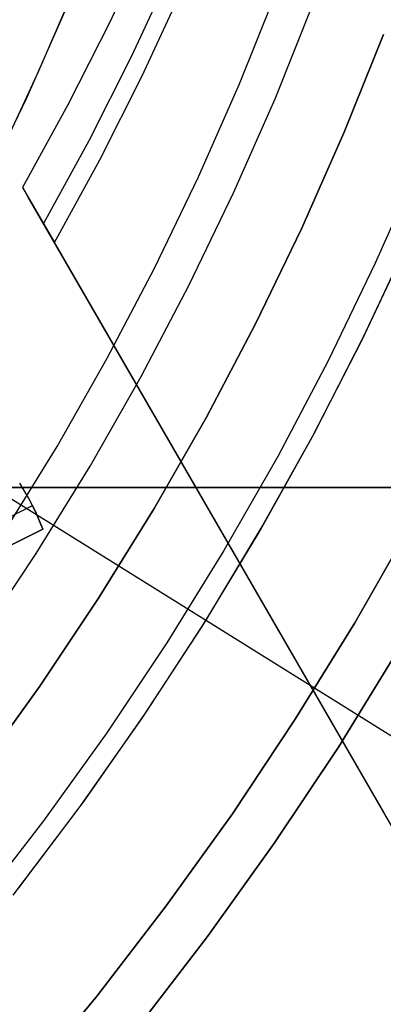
# Model space of a CAD drawing. Header units: millimetres. Extents: x 6239 to 7218, y -13987 to -13139.
# Tile 174 of 256: x 6777 to 6784, y -13497 to -13478. Entities that reach past the tile are written whole.
import ezdxf

# ---------------------------------------------------------------- set-up
doc = ezdxf.new("R2010")
doc.units = ezdxf.units.MM
doc.layers.add('color', color=7, linetype='Continuous')
doc.layers.add('luz', color=7, linetype='Continuous')

msp = doc.modelspace()

# ---------------------------------------------------------------- linework, layer by layer
at = {"color": 7, "true_color": 0xffffff}
for p, q in [((6779.545, -13476.612, 78.582), (6778.776, -13478.274, 78.825)), ((6779.545, -13476.612, 78.582), (6778.776, -13478.274, 78.825)), ((6779.949, -13477.312, 75.081), (6779.18, -13478.974, 75.324)), ((6779.394, -13479.345, 73.466), (6780.164, -13477.683, 73.223)), ((6779.394, -13479.345, 73.466), (6780.164, -13477.683, 73.223)), ((6781.287, -13479.502, 212.03), (6782.02, -13477.666, 212.03)), ((6777.385, -13479.247, 64.091), (6777.98, -13477.866, 64.091)), ((6777.385, -13479.247, 64.091), (6777.98, -13477.866, 64.091)), ((6777.149, -13479.772, 67.1), (6777.894, -13478.079, 67.1)), ((6777.149, -13479.772, 65.596), (6777.894, -13478.079, 65.596)), ((6777.149, -13479.772, 67.1), (6777.894, -13478.079, 67.1)), ((6781.98, -13479.793, 211.366), (6782.723, -13477.933, 211.366)), ((6778.776, -13478.274, 78.825), (6777.95, -13479.91, 79.057)), ((6778.776, -13478.274, 78.825), (6777.95, -13479.91, 79.057)), ((6779.18, -13478.974, 75.324), (6778.354, -13480.61, 75.556)), ((6776.752, -13480.61, 64.091), (6777.385, -13479.247, 64.091)), ((6776.752, -13480.61, 64.091), (6777.385, -13479.247, 64.091)), ((6778.568, -13480.982, 73.698), (6779.394, -13479.345, 73.466)), ((6778.568, -13480.982, 73.698), (6779.394, -13479.345, 73.466)), ((6780.492, -13481.312, 212.03), (6781.287, -13479.502, 212.03)), ((6776.346, -13481.439, 67.1), (6777.149, -13479.772, 67.1)), ((6776.346, -13481.439, 65.596), (6777.149, -13479.772, 65.596)), ((6776.346, -13481.439, 67.1), (6777.149, -13479.772, 67.1)), ((6781.174, -13481.626, 211.366), (6781.98, -13479.793, 211.366)), ((6777.95, -13479.91, 79.057), (6777.068, -13481.519, 79.277)), ((6777.95, -13479.91, 79.057), (6777.068, -13481.519, 79.277)), ((6778.354, -13480.61, 75.556), (6777.472, -13482.219, 75.776)), ((6777.686, -13482.59, 73.918), (6778.568, -13480.982, 73.698)), ((6777.686, -13482.59, 73.918), (6778.568, -13480.982, 73.698)), ((6779.634, -13483.093, 212.03), (6780.492, -13481.312, 212.03)), ((6777.068, -13481.519, 79.277), (6777.686, -13482.59, 73.918)), ((6777.068, -13481.519, 79.277), (6784.1, -13493.7, 82.524)), ((6777.068, -13481.519, 79.277), (6784.1, -13493.7, 82.524)), ((6777.068, -13481.519, 79.277), (6777.686, -13482.59, 73.918)), ((6785.097, -13495.426, 78.334), (6777.177, -13481.707, 78.334)), ((6780.305, -13483.43, 211.366), (6781.174, -13481.626, 211.366)), ((6784.719, -13494.771, 77.165), (6777.686, -13482.59, 73.918)), ((6784.719, -13494.771, 77.165), (6777.686, -13482.59, 73.918)), ((6778.715, -13484.843, 212.03), (6779.634, -13483.093, 212.03)), ((6779.374, -13485.203, 211.366), (6780.305, -13483.43, 211.366)), ((6777.737, -13486.561, 212.03), (6778.715, -13484.843, 212.03)), ((6778.383, -13486.944, 211.366), (6779.374, -13485.203, 211.366)), ((6776.7, -13488.243, 212.03), (6777.737, -13486.561, 212.03)), ((6777.332, -13488.648, 211.366), (6778.383, -13486.944, 211.366)), ((6787.809, -13487.361, 49.496), (6771.912, -13487.361, 53.166)), ((6787.809, -13487.361, 49.496), (6771.912, -13487.361, 53.166)), ((6772.081, -13487.361, 53.898), (6789.89, -13487.361, 53.898)), ((6789.046, -13487.361, 54.855), (6773.149, -13487.361, 58.525)), ((6789.046, -13487.361, 54.855), (6773.149, -13487.361, 58.525)), ((6780.978, -13487.361, 51.073), (6780.978, -13487.361, 56.718)), ((6784.627, -13488.077, 259.6), (6783.533, -13489.996, 259.6)), ((6784.627, -13488.077, 259.6), (6783.533, -13489.996, 259.6)), ((6783.533, -13489.996, 231.716), (6784.627, -13488.077, 231.716)), ((6783.533, -13489.996, 245.658), (6784.627, -13488.077, 245.658)), ((6783.533, -13489.996, 231.716), (6784.627, -13488.077, 231.716)), ((6776.223, -13490.316, 211.366), (6777.332, -13488.648, 211.366)), ((6781.137, -13488.567, 75.511), (6781.137, -13488.567, 81.156)), ((6783.533, -13489.996, 259.6), (6782.374, -13491.877, 259.6)), ((6783.533, -13489.996, 259.6), (6782.374, -13491.877, 259.6)), ((6782.374, -13491.877, 231.716), (6783.533, -13489.996, 231.716)), ((6782.374, -13491.877, 245.658), (6783.533, -13489.996, 245.658)), ((6782.374, -13491.877, 231.716), (6783.533, -13489.996, 231.716)), ((6784.393, -13490.506, 259.6), (6783.216, -13492.417, 259.6)), ((6783.216, -13492.417, 231.716), (6784.393, -13490.506, 231.716)), ((6784.393, -13490.506, 259.6), (6783.216, -13492.417, 259.6)), ((6783.216, -13492.417, 231.716), (6784.393, -13490.506, 231.716)), ((6783.216, -13492.417, 245.658), (6784.393, -13490.506, 245.658)), ((6782.374, -13491.877, 259.6), (6781.15, -13493.717, 259.6)), ((6782.374, -13491.877, 259.6), (6781.15, -13493.717, 259.6)), ((6781.15, -13493.717, 231.716), (6782.374, -13491.877, 231.716)), ((6781.15, -13493.717, 245.658), (6782.374, -13491.877, 245.658)), ((6781.15, -13493.717, 231.716), (6782.374, -13491.877, 231.716)), ((6783.216, -13492.417, 259.6), (6781.973, -13494.285, 259.6)), ((6781.973, -13494.285, 231.716), (6783.216, -13492.417, 231.716)), ((6783.216, -13492.417, 259.6), (6781.973, -13494.285, 259.6)), ((6781.973, -13494.285, 231.716), (6783.216, -13492.417, 231.716)), ((6781.973, -13494.285, 245.658), (6783.216, -13492.417, 245.658)), ((6781.15, -13493.717, 259.6), (6779.864, -13495.513, 259.6)), ((6781.15, -13493.717, 259.6), (6779.864, -13495.513, 259.6)), ((6779.864, -13495.513, 231.716), (6781.15, -13493.717, 231.716)), ((6779.864, -13495.513, 245.658), (6781.15, -13493.717, 245.658)), ((6779.864, -13495.513, 231.716), (6781.15, -13493.717, 231.716)), ((6781.973, -13494.285, 259.6), (6780.667, -13496.109, 259.6)), ((6780.667, -13496.109, 231.716), (6781.973, -13494.285, 231.716)), ((6781.973, -13494.285, 259.6), (6780.667, -13496.109, 259.6)), ((6780.667, -13496.109, 231.716), (6781.973, -13494.285, 231.716)), ((6780.667, -13496.109, 245.658), (6781.973, -13494.285, 245.658)), ((6779.864, -13495.513, 259.6), (6778.516, -13497.264, 259.6)), ((6779.864, -13495.513, 259.6), (6778.516, -13497.264, 259.6)), ((6778.516, -13497.264, 231.716), (6779.864, -13495.513, 231.716)), ((6778.516, -13497.264, 245.658), (6779.864, -13495.513, 245.658)), ((6778.516, -13497.264, 231.716), (6779.864, -13495.513, 231.716)), ((6780.667, -13496.109, 259.6), (6779.298, -13497.888, 259.6)), ((6779.298, -13497.888, 231.716), (6780.667, -13496.109, 231.716)), ((6780.667, -13496.109, 259.6), (6779.298, -13497.888, 259.6)), ((6779.298, -13497.888, 231.716), (6780.667, -13496.109, 231.716)), ((6779.298, -13497.888, 245.658), (6780.667, -13496.109, 245.658)), ((6778.516, -13497.264, 259.6), (6777.109, -13498.967, 259.6)), ((6778.516, -13497.264, 259.6), (6777.109, -13498.967, 259.6)), ((6777.109, -13498.967, 231.716), (6778.516, -13497.264, 231.716)), ((6777.109, -13498.967, 245.658), (6778.516, -13497.264, 245.658)), ((6777.109, -13498.967, 231.716), (6778.516, -13497.264, 231.716))]:
    msp.add_line(p, q, dxfattribs=at)
at = {"layer": 'color', "color": 254, "true_color": 0xcad1ee}
for p, q in [((6784.089, -13478.538, 28.2), (6783.325, -13480.445, 28.2)), ((6783.325, -13480.445, 26.2), (6784.089, -13478.538, 26.2)), ((6784.089, -13478.538, 28.2), (6783.325, -13480.445, 28.2)), ((6783.325, -13480.445, 26.2), (6784.089, -13478.538, 26.2)), ((6784.089, -13478.538, 27.2), (6783.325, -13480.445, 27.2)), ((6783.325, -13480.445, 28.2), (6782.496, -13482.324, 28.2)), ((6782.496, -13482.324, 26.2), (6783.325, -13480.445, 26.2)), ((6783.325, -13480.445, 28.2), (6782.496, -13482.324, 28.2)), ((6782.496, -13482.324, 26.2), (6783.325, -13480.445, 26.2)), ((6783.325, -13480.445, 27.2), (6782.496, -13482.324, 27.2)), ((6784.784, -13481.066, 26.2), (6783.932, -13482.996, 26.2)), ((6784.784, -13481.066, 26.2), (6783.932, -13482.996, 26.2)), ((6782.496, -13482.324, 28.2), (6781.602, -13484.173, 28.2)), ((6781.602, -13484.173, 26.2), (6782.496, -13482.324, 26.2)), ((6782.496, -13482.324, 28.2), (6781.602, -13484.173, 28.2)), ((6781.602, -13484.173, 26.2), (6782.496, -13482.324, 26.2)), ((6782.496, -13482.324, 27.2), (6781.602, -13484.173, 27.2)), ((6783.701, -13484.43, 28.2), (6784.598, -13482.518, 28.2)), ((6783.701, -13484.43, 28.2), (6784.598, -13482.518, 28.2)), ((6783.701, -13484.43, 29.25), (6784.598, -13482.518, 29.25)), ((6783.675, -13484.484, 30.3), (6784.582, -13482.554, 30.3)), ((6783.675, -13484.484, 30.3), (6784.582, -13482.554, 30.3)), ((6783.932, -13482.996, 26.2), (6783.014, -13484.894, 26.2)), ((6783.932, -13482.996, 26.2), (6783.014, -13484.894, 26.2)), ((6781.602, -13484.173, 28.2), (6780.644, -13485.99, 28.2)), ((6780.644, -13485.99, 26.2), (6781.602, -13484.173, 26.2)), ((6781.602, -13484.173, 28.2), (6780.644, -13485.99, 28.2)), ((6780.644, -13485.99, 26.2), (6781.602, -13484.173, 26.2)), ((6781.602, -13484.173, 27.2), (6780.644, -13485.99, 27.2)), ((6782.739, -13486.311, 28.2), (6783.701, -13484.43, 28.2)), ((6782.739, -13486.311, 28.2), (6783.701, -13484.43, 28.2)), ((6782.739, -13486.311, 29.25), (6783.701, -13484.43, 29.25)), ((6782.702, -13486.381, 30.3), (6783.675, -13484.484, 30.3)), ((6782.702, -13486.381, 30.3), (6783.675, -13484.484, 30.3)), ((6783.014, -13484.894, 26.2), (6782.032, -13486.76, 26.2)), ((6783.014, -13484.894, 26.2), (6782.032, -13486.76, 26.2)), ((6780.644, -13485.99, 28.2), (6779.625, -13487.774, 28.2)), ((6779.625, -13487.774, 26.2), (6780.644, -13485.99, 26.2)), ((6780.644, -13485.99, 28.2), (6779.625, -13487.774, 28.2)), ((6779.625, -13487.774, 26.2), (6780.644, -13485.99, 26.2)), ((6780.644, -13485.99, 27.2), (6779.625, -13487.774, 27.2)), ((6781.713, -13488.157, 28.2), (6782.739, -13486.311, 28.2)), ((6781.713, -13488.157, 28.2), (6782.739, -13486.311, 28.2)), ((6781.713, -13488.157, 29.25), (6782.739, -13486.311, 29.25)), ((6781.663, -13488.243, 30.3), (6782.702, -13486.381, 30.3)), ((6781.663, -13488.243, 30.3), (6782.702, -13486.381, 30.3)), ((6782.032, -13486.76, 26.2), (6780.985, -13488.591, 26.2)), ((6782.032, -13486.76, 26.2), (6780.985, -13488.591, 26.2)), ((6777.098, -13487.419, 26.7), (6777.011, -13487.277, 26.7)), ((6777.098, -13487.419, 26.7), (6777.011, -13487.277, 26.7)), ((6777.098, -13487.419, 28.2), (6777.011, -13487.277, 28.2)), ((6777.098, -13487.419, 27.45), (6777.011, -13487.277, 27.45)), ((6777.098, -13487.419, 28.2), (6777.011, -13487.277, 28.2)), ((6777.18, -13487.565, 26.7), (6777.098, -13487.419, 26.7)), ((6777.18, -13487.565, 26.7), (6777.098, -13487.419, 26.7)), ((6777.18, -13487.565, 28.2), (6777.098, -13487.419, 28.2)), ((6777.18, -13487.565, 27.45), (6777.098, -13487.419, 27.45)), ((6777.18, -13487.565, 28.2), (6777.098, -13487.419, 28.2)), ((6777.257, -13487.713, 26.7), (6777.18, -13487.565, 26.7)), ((6777.257, -13487.713, 26.7), (6777.18, -13487.565, 26.7)), ((6777.257, -13487.713, 28.2), (6777.18, -13487.565, 28.2)), ((6777.257, -13487.713, 27.45), (6777.18, -13487.565, 27.45)), ((6777.257, -13487.713, 28.2), (6777.18, -13487.565, 28.2)), ((6775.022, -13488.833, 22.37), (6777.257, -13487.713, 26.7)), ((6775.022, -13488.833, 22.37), (6777.257, -13487.713, 26.7)), ((6777.257, -13487.713, 26.7), (6777.257, -13487.713, 28.2)), ((6777.257, -13487.713, 28.2), (6777.33, -13487.863, 28.2)), ((6777.33, -13487.863, 26.7), (6777.257, -13487.713, 26.7)), ((6777.33, -13487.863, 26.7), (6777.257, -13487.713, 26.7)), ((6777.257, -13487.713, 26.7), (6777.257, -13487.713, 28.2)), ((6777.257, -13487.713, 28.2), (6777.33, -13487.863, 28.2)), ((6777.33, -13487.863, 27.45), (6777.257, -13487.713, 27.45)), ((6777.33, -13487.863, 28.2), (6777.397, -13488.016, 28.2)), ((6777.397, -13488.016, 26.7), (6777.33, -13487.863, 26.7)), ((6777.397, -13488.016, 26.7), (6777.33, -13487.863, 26.7)), ((6777.33, -13487.863, 28.2), (6777.397, -13488.016, 28.2)), ((6777.397, -13488.016, 27.45), (6777.33, -13487.863, 27.45)), ((6779.625, -13487.774, 28.2), (6778.545, -13489.52, 28.2)), ((6778.545, -13489.52, 26.2), (6779.625, -13487.774, 26.2)), ((6779.625, -13487.774, 28.2), (6778.545, -13489.52, 28.2)), ((6778.545, -13489.52, 26.2), (6779.625, -13487.774, 26.2)), ((6779.625, -13487.774, 27.2), (6778.545, -13489.52, 27.2)), ((6777.397, -13488.016, 28.2), (6777.459, -13488.171, 28.2)), ((6777.459, -13488.171, 26.7), (6777.397, -13488.016, 26.7)), ((6777.459, -13488.171, 26.7), (6777.397, -13488.016, 26.7)), ((6777.397, -13488.016, 28.2), (6777.459, -13488.171, 28.2)), ((6777.459, -13488.171, 27.45), (6777.397, -13488.016, 27.45)), ((6775.201, -13489.302, 28.2), (6777.459, -13488.171, 28.2)), ((6777.459, -13488.171, 26.7), (6775.201, -13489.302, 22.37)), ((6775.201, -13489.302, 28.2), (6777.459, -13488.171, 28.2)), ((6777.459, -13488.171, 26.7), (6775.201, -13489.302, 22.37)), ((6777.459, -13488.171, 28.2), (6777.459, -13488.171, 26.7)), ((6777.459, -13488.171, 28.2), (6777.459, -13488.171, 26.7)), ((6780.56, -13490.069, 30.3), (6781.663, -13488.243, 30.3)), ((6780.56, -13490.069, 30.3), (6781.663, -13488.243, 30.3)), ((6780.624, -13489.967, 28.2), (6781.713, -13488.157, 28.2)), ((6780.624, -13489.967, 28.2), (6781.713, -13488.157, 28.2)), ((6780.624, -13489.967, 29.25), (6781.713, -13488.157, 29.25)), ((6780.985, -13488.591, 26.2), (6779.876, -13490.385, 26.2)), ((6780.985, -13488.591, 26.2), (6779.876, -13490.385, 26.2)), ((6778.545, -13489.52, 28.2), (6777.405, -13491.229, 28.2)), ((6777.405, -13491.229, 26.2), (6778.545, -13489.52, 26.2)), ((6778.545, -13489.52, 28.2), (6777.405, -13491.229, 28.2)), ((6777.405, -13491.229, 26.2), (6778.545, -13489.52, 26.2)), ((6778.545, -13489.52, 27.2), (6777.405, -13491.229, 27.2)), ((6779.473, -13491.739, 28.2), (6780.624, -13489.967, 28.2)), ((6779.473, -13491.739, 28.2), (6780.624, -13489.967, 28.2)), ((6779.473, -13491.739, 29.25), (6780.624, -13489.967, 29.25)), ((6779.395, -13491.854, 30.3), (6780.56, -13490.069, 30.3)), ((6779.395, -13491.854, 30.3), (6780.56, -13490.069, 30.3)), ((6779.876, -13490.385, 26.2), (6778.705, -13492.139, 26.2)), ((6779.876, -13490.385, 26.2), (6778.705, -13492.139, 26.2)), ((6777.405, -13491.229, 28.2), (6776.206, -13492.897, 28.2)), ((6776.206, -13492.897, 26.2), (6777.405, -13491.229, 26.2)), ((6777.405, -13491.229, 28.2), (6776.206, -13492.897, 28.2)), ((6776.206, -13492.897, 26.2), (6777.405, -13491.229, 26.2)), ((6777.405, -13491.229, 27.2), (6776.206, -13492.897, 27.2)), ((6778.169, -13493.599, 30.3), (6779.395, -13491.854, 30.3)), ((6778.169, -13493.599, 30.3), (6779.395, -13491.854, 30.3)), ((6778.263, -13493.47, 28.2), (6779.473, -13491.739, 28.2)), ((6778.263, -13493.47, 28.2), (6779.473, -13491.739, 28.2)), ((6778.263, -13493.47, 29.25), (6779.473, -13491.739, 29.25)), ((6778.705, -13492.139, 26.2), (6777.475, -13493.852, 26.2)), ((6778.705, -13492.139, 26.2), (6777.475, -13493.852, 26.2)), ((6776.883, -13495.3, 30.3), (6778.169, -13493.599, 30.3)), ((6776.883, -13495.3, 30.3), (6778.169, -13493.599, 30.3)), ((6776.993, -13495.158, 28.2), (6778.263, -13493.47, 28.2)), ((6776.993, -13495.158, 28.2), (6778.263, -13493.47, 28.2)), ((6776.993, -13495.158, 29.25), (6778.263, -13493.47, 29.25)), ((6777.475, -13493.852, 26.2), (6776.186, -13495.521, 26.2)), ((6777.475, -13493.852, 26.2), (6776.186, -13495.521, 26.2))]:
    msp.add_line(p, q, dxfattribs=at)
at = {"layer": 'luz', "color": 254, "true_color": 0xcad1ee}
for p, q in [((6601.438, -13377.985, -34.05), (6855.52, -13536.737, -34.05)), ((6601.438, -13377.985, -32.55), (6855.52, -13536.737, -32.55))]:
    msp.add_line(p, q, dxfattribs=at)

doc.saveas('drawing.dxf')
